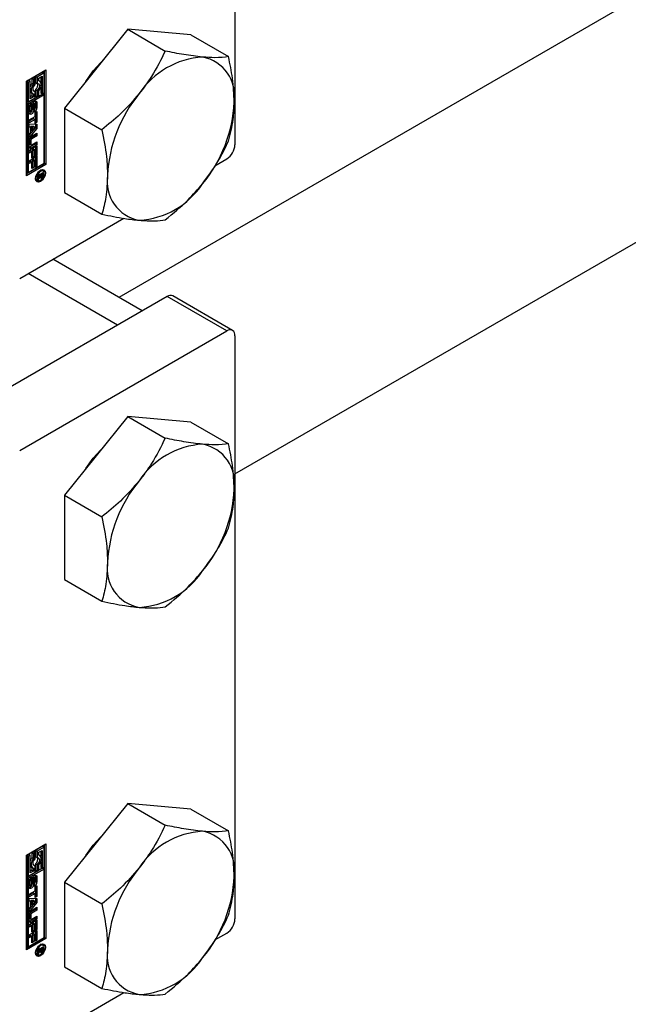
# Model space of a CAD drawing. Header units: millimetres. Extents: x 0 to 25230, y 0 to 17820.
# Tile 91 of 214: x 11286 to 11343, y 11949 to 12042. Entities that reach past the tile are written whole.
import ezdxf

# ---------------------------------------------------------------- set-up
doc = ezdxf.new("R2010")
doc.units = ezdxf.units.MM
doc.linetypes.add('SLD-Sólida', pattern=[0])

msp = doc.modelspace()

# ---------------------------------------------------------------- linework, layer by layer
at = {"color": 7, "linetype": 'SLD-Sólida', "lineweight": 25, "ltscale": 30}
for p, q in [((11992.531, 12418.703), (11294.967, 12016.008)), ((11305.98, 11999.272), (12002.53, 12401.382)), ((11305.98, 12085.863), (11305.98, 12030.502)), ((11295.798, 12041.457), (11289.787, 12033.98)), ((11295.798, 12041.457), (11299.362, 12039.399)), ((11301.808, 12040.919), (11295.798, 12041.457)), ((11301.808, 12040.919), (11305.372, 12038.862)), ((11286.181, 12036.546), (11288.037, 12037.618)), ((11288.037, 12037.618), (11288.037, 12028.636)), ((11286.88, 12036.911), (11286.705, 12036.81)), ((11286.705, 12036.81), (11286.705, 12036.331)), ((11286.705, 12036.81), (11286.846, 12036.728)), ((11287.022, 12036.829), (11286.846, 12036.728)), ((11286.846, 12036.728), (11286.846, 12036.249)), ((11286.88, 12036.911), (11287.022, 12036.829)), ((11287.022, 12036.222), (11287.022, 12036.829)), ((11287.721, 12037.396), (11287.055, 12037.012)), ((11287.055, 12037.012), (11287.055, 12036.405)), ((11287.055, 12037.012), (11287.197, 12036.93)), ((11287.862, 12037.315), (11287.197, 12036.93)), ((11287.197, 12036.93), (11287.197, 12036.323)), ((11287.372, 12036.829), (11287.687, 12037.011)), ((11287.372, 12036.552), (11287.372, 12036.829)), ((11287.546, 12036.929), (11287.546, 12036.415)), ((11287.687, 12037.011), (11287.687, 12035.335)), ((11287.721, 12037.396), (11287.862, 12037.315)), ((11287.862, 12035.436), (11287.862, 12037.315)), ((11287.896, 12028.718), (11287.896, 12037.536)), ((11286.181, 12027.564), (11286.181, 12036.546)), ((11286.39, 12036.628), (11286.215, 12036.527)), ((11286.215, 12036.527), (11286.215, 12034.648)), ((11286.215, 12036.527), (11286.356, 12036.445)), ((11286.531, 12036.546), (11286.356, 12036.445)), ((11286.356, 12036.445), (11286.356, 12034.566)), ((11286.39, 12036.628), (11286.531, 12036.546)), ((11286.531, 12034.87), (11286.531, 12036.546)), ((11286.705, 12036.331), (11286.846, 12036.249)), ((11287.055, 12036.405), (11287.197, 12036.323)), ((11287.055, 12035.741), (11287.055, 12035.133)), ((11287.055, 12035.741), (11287.197, 12035.659)), ((11287.447, 12036.525), (11287.372, 12036.568)), ((11287.546, 12035.97), (11287.546, 12035.416)), ((11287.721, 12035.315), (11286.215, 12034.446)), ((11287.862, 12035.233), (11286.356, 12034.364)), ((11286.356, 12034.566), (11287.022, 12034.951)), ((11286.705, 12035.133), (11286.531, 12035.033)), ((11286.846, 12035.052), (11286.531, 12034.87)), ((11286.63, 12035.438), (11286.772, 12035.356)), ((11286.705, 12035.394), (11286.705, 12035.133)), ((11286.705, 12035.133), (11286.846, 12035.052)), ((11286.88, 12035.64), (11286.838, 12035.634)), ((11286.846, 12035.329), (11286.846, 12035.052)), ((11286.88, 12035.64), (11287.022, 12035.558)), ((11287.022, 12034.951), (11287.022, 12035.558)), ((11287.055, 12035.133), (11287.197, 12035.052)), ((11287.197, 12035.659), (11287.197, 12035.052)), ((11287.197, 12035.052), (11287.372, 12035.153)), ((11287.372, 12035.153), (11287.372, 12035.632)), ((11287.546, 12035.416), (11287.687, 12035.335)), ((11287.687, 12035.335), (11287.862, 12035.436)), ((11287.721, 12035.315), (11287.862, 12035.233)), ((11287.862, 12028.737), (11287.862, 12035.233)), ((11286.215, 12034.648), (11286.356, 12034.566)), ((11286.215, 12034.446), (11286.215, 12027.949)), ((11286.356, 12034.364), (11286.215, 12034.446)), ((11286.356, 12034.364), (11286.356, 12027.868)), ((11286.431, 12033.546), (11286.431, 12034.051)), ((11286.479, 12034.206), (11286.479, 12033.774)), ((11286.479, 12034.206), (11286.621, 12034.124)), ((11286.483, 12034.246), (11286.625, 12034.164)), ((11286.502, 12034.284), (11286.638, 12034.206)), ((11286.518, 12034.31), (11286.654, 12034.232)), ((11286.528, 12034.324), (11286.667, 12034.244)), ((11286.53, 12034.327), (11286.671, 12034.246)), ((11286.621, 12034.124), (11286.621, 12033.692)), ((11286.671, 12034.246), (11286.667, 12034.244)), ((11286.671, 12034.455), (11286.671, 12034.246)), ((11286.718, 12033.744), (11286.728, 12034.223)), ((11286.759, 12034.369), (11286.749, 12033.887)), ((11286.749, 12033.887), (11286.89, 12033.805)), ((11286.759, 12034.369), (11286.9, 12034.287)), ((11286.766, 12034.393), (11286.902, 12034.314)), ((11286.781, 12034.426), (11286.911, 12034.351)), ((11286.8, 12034.459), (11286.927, 12034.385)), ((11286.816, 12034.485), (11286.95, 12034.408)), ((11286.972, 12034.41), (11286.83, 12034.491)), ((11286.9, 12034.287), (11286.89, 12033.805)), ((11286.995, 12033.912), (11286.995, 12034.345)), ((11287.046, 12034.572), (11287.033, 12034.652)), ((11287.046, 12034.572), (11287.046, 12034.066)), ((11287.046, 12034.572), (11287.188, 12034.49)), ((11287.046, 12034.066), (11287.188, 12033.985)), ((11287.188, 12034.49), (11287.188, 12033.985)), ((11289.787, 12033.98), (11293.352, 12031.922)), ((11289.787, 12033.98), (11289.787, 12025.966)), ((11286.455, 12032.864), (11287.007, 12033.183)), ((11286.866, 12032.989), (11286.455, 12032.751)), ((11286.479, 12033.774), (11286.621, 12033.692)), ((11286.487, 12033.727), (11286.629, 12033.646)), ((11286.503, 12033.708), (11286.644, 12033.626)), ((11286.866, 12032.989), (11287.007, 12032.907)), ((11286.946, 12033.58), (11286.946, 12033.791)), ((11287.007, 12033.558), (11287.186, 12033.661)), ((11287.007, 12033.183), (11287.007, 12033.558)), ((11287.045, 12033.579), (11287.045, 12032.717)), ((11287.186, 12033.661), (11287.186, 12032.636)), ((11287.007, 12032.907), (11286.455, 12032.588)), ((11286.455, 12032.588), (11286.455, 12032.864)), ((11286.455, 12032.475), (11287.186, 12032.448)), ((11286.455, 12032.181), (11286.455, 12032.475)), ((11286.455, 12032.246), (11286.577, 12032.175)), ((11286.577, 12032.175), (11286.455, 12032.181)), ((11287.045, 12032.131), (11286.455, 12031.428)), ((11287.186, 12032.049), (11286.455, 12031.178)), ((11286.577, 12031.619), (11286.577, 12032.175)), ((11286.595, 12032.253), (11286.595, 12031.889)), ((11286.885, 12032.238), (11286.595, 12032.253)), ((11286.595, 12032.253), (11286.737, 12032.171)), ((11287.027, 12032.157), (11286.737, 12032.171)), ((11286.737, 12032.171), (11286.737, 12031.808)), ((11286.737, 12031.808), (11287.027, 12032.157)), ((11286.885, 12032.238), (11287.027, 12032.157)), ((11287.007, 12032.532), (11287.007, 12032.907)), ((11287.045, 12032.717), (11287.007, 12032.696)), ((11287.186, 12032.636), (11287.007, 12032.532)), ((11287.045, 12032.717), (11287.186, 12032.636)), ((11287.045, 12032.454), (11287.045, 12032.131)), ((11287.045, 12032.131), (11287.186, 12032.049)), ((11287.186, 12032.448), (11287.186, 12032.049)), ((11286.455, 12031.473), (11286.577, 12031.619)), ((11286.455, 12031.178), (11286.455, 12031.473)), ((11287.045, 12031.419), (11286.543, 12031.13)), ((11286.543, 12031.13), (11286.684, 12031.048)), ((11286.595, 12031.889), (11286.737, 12031.808)), ((11286.658, 12031.309), (11287.186, 12031.613)), ((11287.186, 12031.338), (11286.684, 12031.048)), ((11287.045, 12031.532), (11287.045, 12031.419)), ((11287.045, 12031.419), (11287.186, 12031.338)), ((11287.186, 12031.613), (11287.186, 12031.338)), ((11286.432, 12030.332), (11286.432, 12030.917)), ((11286.455, 12029.987), (11287.186, 12030.409)), ((11286.47, 12031.004), (11286.47, 12030.615)), ((11286.47, 12031.004), (11286.612, 12030.922)), ((11286.47, 12030.615), (11286.612, 12030.534)), ((11286.491, 12030.568), (11286.633, 12030.487)), ((11287.045, 12030.587), (11286.517, 12030.283)), ((11286.517, 12030.283), (11286.658, 12030.201)), ((11286.612, 12030.922), (11286.612, 12030.534)), ((11287.186, 12030.506), (11286.658, 12030.201)), ((11286.684, 12030.492), (11287.186, 12030.782)), ((11287.045, 12030.7), (11287.045, 12030.587)), ((11287.045, 12030.587), (11287.186, 12030.506)), ((11287.045, 12030.328), (11287.045, 12029.567)), ((11287.186, 12030.782), (11287.186, 12030.506)), ((11287.186, 12030.409), (11287.186, 12029.485)), ((11286.455, 12029.714), (11286.455, 12029.987)), ((11286.562, 12029.939), (11286.455, 12029.877)), ((11286.704, 12029.857), (11286.455, 12029.714)), ((11286.455, 12028.983), (11287.186, 12029.405)), ((11286.562, 12029.939), (11286.704, 12029.857)), ((11286.704, 12029.239), (11286.704, 12029.857)), ((11286.741, 12029.423), (11286.704, 12029.402)), ((11286.883, 12029.342), (11286.704, 12029.239)), ((11286.866, 12030.114), (11286.741, 12030.042)), ((11286.741, 12030.042), (11286.741, 12029.423)), ((11286.741, 12030.042), (11286.883, 12029.961)), ((11286.741, 12029.423), (11286.883, 12029.342)), ((11286.866, 12030.114), (11287.007, 12030.033)), ((11287.007, 12030.033), (11286.883, 12029.961)), ((11286.883, 12029.961), (11286.883, 12029.342)), ((11287.007, 12029.382), (11287.007, 12030.033)), ((11287.045, 12029.567), (11287.007, 12029.546)), ((11287.186, 12029.485), (11287.007, 12029.382)), ((11287.045, 12029.567), (11287.186, 12029.485)), ((11287.045, 12029.323), (11287.045, 12028.563)), ((11287.186, 12029.405), (11287.186, 12028.481)), ((11286.181, 12027.728), (11287.896, 12028.718)), ((11288.037, 12028.636), (11286.181, 12027.564)), ((11286.356, 12027.868), (11287.862, 12028.737)), ((11286.455, 12028.709), (11286.455, 12028.983)), ((11286.562, 12028.935), (11286.455, 12028.872)), ((11286.704, 12028.853), (11286.455, 12028.709)), ((11286.562, 12028.935), (11286.704, 12028.853)), ((11286.704, 12028.234), (11286.704, 12028.853)), ((11286.741, 12028.419), (11286.704, 12028.397)), ((11286.883, 12028.337), (11286.704, 12028.234)), ((11286.866, 12029.11), (11286.741, 12029.038)), ((11286.741, 12029.038), (11286.741, 12028.419)), ((11286.741, 12029.038), (11286.883, 12028.956)), ((11286.741, 12028.419), (11286.883, 12028.337)), ((11286.866, 12029.11), (11287.007, 12029.028)), ((11287.007, 12029.028), (11286.883, 12028.956)), ((11286.883, 12028.956), (11286.883, 12028.337)), ((11287.007, 12028.378), (11287.007, 12029.028)), ((11287.045, 12028.563), (11287.007, 12028.541)), ((11287.186, 12028.481), (11287.007, 12028.378)), ((11287.045, 12028.563), (11287.186, 12028.481)), ((11288.037, 12028.636), (11287.896, 12028.718)), ((11304.083, 12028.509), (11305.202, 12029.155)), ((11286.215, 12027.949), (11286.356, 12027.868)), ((11287.261, 12027.574), (11287.768, 12027.866)), ((11287.496, 12027.595), (11287.261, 12027.459)), ((11287.261, 12027.306), (11287.496, 12027.595)), ((11287.261, 12027.459), (11287.261, 12027.574)), ((11287.457, 12027.431), (11287.261, 12027.172)), ((11287.393, 12027.468), (11287.457, 12027.431)), ((11287.397, 12027.652), (11287.496, 12027.595)), ((11287.42, 12027.666), (11287.52, 12027.608)), ((11287.453, 12027.542), (11287.55, 12027.486)), ((11287.454, 12027.542), (11287.544, 12027.49)), ((11287.464, 12027.46), (11287.605, 12027.379)), ((11287.473, 12027.389), (11287.528, 12027.357)), ((11287.496, 12027.595), (11287.52, 12027.582)), ((11287.685, 12027.704), (11287.52, 12027.608)), ((11287.52, 12027.608), (11287.52, 12027.582)), ((11287.636, 12028.076), (11287.536, 12028.1)), ((11287.586, 12027.761), (11287.685, 12027.704)), ((11287.626, 12027.785), (11287.626, 12027.756)), ((11287.626, 12027.756), (11287.768, 12027.674)), ((11287.777, 12027.994), (11287.636, 12028.076)), ((11287.646, 12027.525), (11287.714, 12027.486)), ((11287.684, 12027.631), (11287.685, 12027.646)), ((11287.684, 12027.632), (11287.758, 12027.59)), ((11287.685, 12027.662), (11287.685, 12027.704)), ((11287.685, 12027.646), (11287.685, 12027.662)), ((11287.768, 12027.866), (11287.768, 12027.674)), ((11287.053, 12027.263), (11287.124, 12027.189)), ((11287.124, 12027.189), (11287.265, 12027.107)), ((11287.261, 12027.172), (11287.261, 12027.306)), ((11289.787, 12025.966), (11293.352, 12023.908)), ((11285.544, 12017.807), (11295.437, 12023.518)), ((11297.186, 12014.728), (11288.698, 12019.627)), ((11294.843, 12013.375), (11286.355, 12018.275)), ((11305.752, 12012.878), (11300.095, 12016.144)), ((11299.545, 12016.09), (11279.888, 12004.741)), ((11305.202, 12012.824), (11299.545, 12016.09)), ((11294.843, 12013.375), (11284.59, 12007.456)), ((11285.544, 12001.476), (11305.202, 12012.824)), ((11305.98, 12012.375), (11305.98, 11957.013)), ((11295.798, 12004.713), (11289.787, 11997.236)), ((11295.798, 12004.713), (11299.362, 12002.655)), ((11301.808, 12004.175), (11295.798, 12004.713)), ((11301.808, 12004.175), (11305.372, 12002.117)), ((11289.787, 11997.236), (11293.352, 11995.178)), ((11289.787, 11997.236), (11289.787, 11989.221)), ((11289.787, 11989.221), (11293.352, 11987.164)), ((11295.798, 11967.968), (11289.787, 11960.491)), ((11295.798, 11967.968), (11299.362, 11965.911)), ((11301.808, 11967.431), (11295.798, 11967.968)), ((11301.808, 11967.431), (11305.372, 11965.373)), ((11286.181, 11963.058), (11288.037, 11964.129)), ((11287.721, 11963.908), (11287.055, 11963.523)), ((11287.862, 11963.826), (11287.197, 11963.442)), ((11287.721, 11963.908), (11287.862, 11963.826)), ((11287.862, 11961.947), (11287.862, 11963.826)), ((11287.896, 11955.229), (11287.896, 11964.048)), ((11288.037, 11964.129), (11288.037, 11955.147)), ((11286.181, 11954.076), (11286.181, 11963.058)), ((11286.39, 11963.139), (11286.215, 11963.038)), ((11286.215, 11963.038), (11286.215, 11961.159)), ((11286.215, 11963.038), (11286.356, 11962.956)), ((11286.531, 11963.058), (11286.356, 11962.956)), ((11286.356, 11962.956), (11286.356, 11961.078)), ((11286.39, 11963.139), (11286.531, 11963.058)), ((11286.531, 11961.381), (11286.531, 11963.058)), ((11286.88, 11963.422), (11286.705, 11963.321)), ((11286.705, 11963.321), (11286.705, 11962.842)), ((11286.705, 11963.321), (11286.846, 11963.239)), ((11286.705, 11962.842), (11286.846, 11962.76)), ((11287.022, 11963.341), (11286.846, 11963.239)), ((11286.846, 11963.239), (11286.846, 11962.76)), ((11286.88, 11963.422), (11287.022, 11963.341)), ((11287.022, 11962.733), (11287.022, 11963.341)), ((11287.055, 11963.523), (11287.055, 11962.916)), ((11287.055, 11963.523), (11287.197, 11963.442)), ((11287.055, 11962.916), (11287.197, 11962.834)), ((11287.197, 11963.442), (11287.197, 11962.834)), ((11287.372, 11963.341), (11287.687, 11963.522)), ((11287.372, 11963.064), (11287.372, 11963.341)), ((11287.447, 11963.036), (11287.372, 11963.08)), ((11287.546, 11963.441), (11287.546, 11962.927)), ((11287.687, 11963.522), (11287.687, 11961.846)), ((11286.63, 11961.949), (11286.772, 11961.867)), ((11286.705, 11961.906), (11286.705, 11961.645)), ((11286.88, 11962.151), (11286.838, 11962.146)), ((11286.88, 11962.151), (11287.022, 11962.069)), ((11287.022, 11961.462), (11287.022, 11962.069)), ((11287.055, 11962.252), (11287.055, 11961.645)), ((11287.055, 11962.252), (11287.197, 11962.17)), ((11287.197, 11962.17), (11287.197, 11961.563)), ((11287.372, 11961.664), (11287.372, 11962.143)), ((11287.546, 11962.481), (11287.546, 11961.928)), ((11287.546, 11961.928), (11287.687, 11961.846)), ((11287.687, 11961.846), (11287.862, 11961.947)), ((11287.721, 11961.826), (11286.215, 11960.957)), ((11286.215, 11961.159), (11286.356, 11961.078)), ((11286.215, 11960.957), (11286.215, 11954.461)), ((11286.356, 11960.875), (11286.215, 11960.957)), ((11287.862, 11961.745), (11286.356, 11960.875)), ((11286.356, 11961.078), (11287.022, 11961.462)), ((11286.705, 11961.645), (11286.531, 11961.544)), ((11286.846, 11961.563), (11286.531, 11961.381)), ((11286.671, 11960.966), (11286.671, 11960.757)), ((11286.705, 11961.645), (11286.846, 11961.563)), ((11286.8, 11960.97), (11286.927, 11960.896)), ((11286.816, 11960.996), (11286.95, 11960.919)), ((11286.972, 11960.921), (11286.83, 11961.003)), ((11286.846, 11961.84), (11286.846, 11961.563)), ((11287.046, 11961.083), (11287.033, 11961.163)), ((11287.046, 11961.083), (11287.046, 11960.578)), ((11287.046, 11961.083), (11287.188, 11961.001)), ((11287.055, 11961.645), (11287.197, 11961.563)), ((11287.188, 11961.001), (11287.188, 11960.496)), ((11287.197, 11961.563), (11287.372, 11961.664)), ((11287.721, 11961.826), (11287.862, 11961.745)), ((11287.862, 11955.248), (11287.862, 11961.745)), ((11286.356, 11960.875), (11286.356, 11954.379)), ((11286.431, 11960.057), (11286.431, 11960.562)), ((11286.479, 11960.717), (11286.479, 11960.285)), ((11286.479, 11960.717), (11286.621, 11960.635)), ((11286.479, 11960.285), (11286.621, 11960.203)), ((11286.483, 11960.757), (11286.625, 11960.675)), ((11286.487, 11960.239), (11286.629, 11960.157)), ((11286.502, 11960.796), (11286.638, 11960.717)), ((11286.503, 11960.219), (11286.644, 11960.138)), ((11286.518, 11960.821), (11286.654, 11960.743)), ((11286.528, 11960.835), (11286.667, 11960.755)), ((11286.53, 11960.838), (11286.671, 11960.757)), ((11286.621, 11960.635), (11286.621, 11960.203)), ((11286.671, 11960.757), (11286.667, 11960.755)), ((11286.718, 11960.256), (11286.728, 11960.735)), ((11286.759, 11960.88), (11286.749, 11960.398)), ((11286.749, 11960.398), (11286.89, 11960.316)), ((11286.759, 11960.88), (11286.9, 11960.798)), ((11286.766, 11960.904), (11286.902, 11960.826)), ((11286.781, 11960.937), (11286.911, 11960.862)), ((11286.9, 11960.798), (11286.89, 11960.316)), ((11286.946, 11960.092), (11286.946, 11960.302)), ((11286.995, 11960.424), (11286.995, 11960.856)), ((11287.007, 11960.069), (11287.186, 11960.172)), ((11287.007, 11959.694), (11287.007, 11960.069)), ((11287.045, 11960.09), (11287.045, 11959.229)), ((11287.046, 11960.578), (11287.188, 11960.496)), ((11287.186, 11960.172), (11287.186, 11959.147)), ((11289.787, 11960.491), (11293.352, 11958.434)), ((11289.787, 11960.491), (11289.787, 11952.477)), ((11286.455, 11959.375), (11287.007, 11959.694)), ((11286.866, 11959.5), (11286.455, 11959.263)), ((11287.007, 11959.419), (11286.455, 11959.099)), ((11286.455, 11959.099), (11286.455, 11959.375)), ((11286.866, 11959.5), (11287.007, 11959.419)), ((11287.007, 11959.044), (11287.007, 11959.419)), ((11287.045, 11959.229), (11287.007, 11959.207)), ((11287.186, 11959.147), (11287.007, 11959.044)), ((11287.045, 11959.229), (11287.186, 11959.147)), ((11286.455, 11958.987), (11287.186, 11958.96)), ((11286.455, 11958.692), (11286.455, 11958.987)), ((11286.455, 11958.757), (11286.577, 11958.687)), ((11286.577, 11958.687), (11286.455, 11958.692)), ((11287.045, 11958.642), (11286.455, 11957.939)), ((11287.186, 11958.561), (11286.455, 11957.689)), ((11286.577, 11958.131), (11286.577, 11958.687)), ((11286.595, 11958.764), (11286.595, 11958.401)), ((11286.885, 11958.75), (11286.595, 11958.764)), ((11286.595, 11958.764), (11286.737, 11958.682)), ((11286.595, 11958.401), (11286.737, 11958.319)), ((11286.737, 11958.682), (11286.737, 11958.319)), ((11287.027, 11958.668), (11286.737, 11958.682)), ((11286.737, 11958.319), (11287.027, 11958.668)), ((11286.885, 11958.75), (11287.027, 11958.668)), ((11287.045, 11958.965), (11287.045, 11958.642)), ((11287.045, 11958.642), (11287.186, 11958.561)), ((11287.186, 11958.96), (11287.186, 11958.561)), ((11286.432, 11956.843), (11286.432, 11957.428)), ((11286.455, 11957.984), (11286.577, 11958.131)), ((11286.455, 11957.689), (11286.455, 11957.984)), ((11286.47, 11957.515), (11286.47, 11957.127)), ((11286.47, 11957.515), (11286.612, 11957.434)), ((11287.045, 11957.931), (11286.543, 11957.641)), ((11286.543, 11957.641), (11286.684, 11957.559)), ((11286.612, 11957.434), (11286.612, 11957.045)), ((11286.658, 11957.82), (11287.186, 11958.125)), ((11287.186, 11957.849), (11286.684, 11957.559)), ((11286.684, 11957.003), (11287.186, 11957.293)), ((11287.045, 11958.043), (11287.045, 11957.931)), ((11287.045, 11957.931), (11287.186, 11957.849)), ((11287.186, 11958.125), (11287.186, 11957.849)), ((11287.186, 11957.293), (11287.186, 11957.017)), ((11286.455, 11956.498), (11287.186, 11956.921)), ((11286.455, 11956.225), (11286.455, 11956.498)), ((11286.562, 11956.45), (11286.455, 11956.388)), ((11286.704, 11956.369), (11286.455, 11956.225)), ((11286.47, 11957.127), (11286.612, 11957.045)), ((11286.491, 11957.08), (11286.633, 11956.998)), ((11287.045, 11957.099), (11286.517, 11956.794)), ((11286.517, 11956.794), (11286.658, 11956.712)), ((11286.562, 11956.45), (11286.704, 11956.369)), ((11287.186, 11957.017), (11286.658, 11956.712)), ((11286.704, 11955.75), (11286.704, 11956.369)), ((11286.866, 11956.626), (11286.741, 11956.554)), ((11286.741, 11956.554), (11286.741, 11955.935)), ((11286.741, 11956.554), (11286.883, 11956.472)), ((11286.866, 11956.626), (11287.007, 11956.544)), ((11287.007, 11956.544), (11286.883, 11956.472)), ((11286.883, 11956.472), (11286.883, 11955.853)), ((11287.007, 11955.894), (11287.007, 11956.544)), ((11287.045, 11957.211), (11287.045, 11957.099)), ((11287.045, 11957.099), (11287.186, 11957.017)), ((11287.045, 11956.839), (11287.045, 11956.078)), ((11287.186, 11956.921), (11287.186, 11955.997)), ((11286.455, 11955.494), (11287.186, 11955.916)), ((11286.455, 11955.22), (11286.455, 11955.494)), ((11286.562, 11955.446), (11286.455, 11955.384)), ((11286.704, 11955.364), (11286.455, 11955.22)), ((11286.562, 11955.446), (11286.704, 11955.364)), ((11286.741, 11955.935), (11286.704, 11955.913)), ((11286.883, 11955.853), (11286.704, 11955.75)), ((11286.704, 11954.745), (11286.704, 11955.364)), ((11286.741, 11955.935), (11286.883, 11955.853)), ((11286.866, 11955.621), (11286.741, 11955.549)), ((11286.741, 11955.549), (11286.741, 11954.93)), ((11286.741, 11955.549), (11286.883, 11955.467)), ((11286.866, 11955.621), (11287.007, 11955.539)), ((11287.007, 11955.539), (11286.883, 11955.467)), ((11286.883, 11955.467), (11286.883, 11954.848)), ((11287.045, 11956.078), (11287.007, 11956.057)), ((11287.186, 11955.997), (11287.007, 11955.894)), ((11287.007, 11954.889), (11287.007, 11955.539)), ((11287.045, 11956.078), (11287.186, 11955.997)), ((11287.045, 11955.834), (11287.045, 11955.074)), ((11287.186, 11955.916), (11287.186, 11954.992)), ((11304.083, 11955.02), (11305.202, 11955.666)), ((11286.181, 11954.239), (11287.896, 11955.229)), ((11288.037, 11955.147), (11286.181, 11954.076)), ((11286.215, 11954.461), (11286.356, 11954.379)), ((11286.356, 11954.379), (11287.862, 11955.248)), ((11286.741, 11954.93), (11286.704, 11954.909)), ((11286.883, 11954.848), (11286.704, 11954.745)), ((11286.741, 11954.93), (11286.883, 11954.848)), ((11287.045, 11955.074), (11287.007, 11955.052)), ((11287.186, 11954.992), (11287.007, 11954.889)), ((11287.045, 11955.074), (11287.186, 11954.992)), ((11287.636, 11954.587), (11287.536, 11954.611)), ((11287.777, 11954.506), (11287.636, 11954.587)), ((11288.037, 11955.147), (11287.896, 11955.229)), ((11287.053, 11953.774), (11287.124, 11953.7)), ((11287.124, 11953.7), (11287.265, 11953.618)), ((11287.261, 11954.085), (11287.768, 11954.378)), ((11287.496, 11954.106), (11287.261, 11953.971)), ((11287.261, 11953.818), (11287.496, 11954.106)), ((11287.261, 11953.971), (11287.261, 11954.085)), ((11287.457, 11953.942), (11287.261, 11953.684)), ((11287.261, 11953.684), (11287.261, 11953.818)), ((11287.393, 11953.979), (11287.457, 11953.942)), ((11287.397, 11954.164), (11287.496, 11954.106)), ((11287.42, 11954.177), (11287.52, 11954.12)), ((11287.453, 11954.053), (11287.55, 11953.998)), ((11287.454, 11954.054), (11287.544, 11954.002)), ((11287.464, 11953.972), (11287.605, 11953.89)), ((11287.473, 11953.9), (11287.528, 11953.868)), ((11287.496, 11954.106), (11287.52, 11954.093)), ((11287.685, 11954.215), (11287.52, 11954.12)), ((11287.52, 11954.12), (11287.52, 11954.093)), ((11287.586, 11954.273), (11287.685, 11954.215)), ((11287.626, 11954.296), (11287.626, 11954.267)), ((11287.626, 11954.267), (11287.768, 11954.185)), ((11287.646, 11954.037), (11287.714, 11953.997)), ((11287.684, 11954.143), (11287.685, 11954.158)), ((11287.684, 11954.143), (11287.758, 11954.101)), ((11287.685, 11954.173), (11287.685, 11954.215)), ((11287.685, 11954.158), (11287.685, 11954.173)), ((11287.768, 11954.378), (11287.768, 11954.185)), ((11289.787, 11952.477), (11293.352, 11950.419)), ((11285.544, 11944.318), (11295.437, 11950.029))]:
    msp.add_line(p, q, dxfattribs=at)
at = {"color": 7, "linetype": 'SLD-Sólida', "lineweight": 25, "ltscale": 30, "flags": 128}
for points in [[(11291.825, 12036.515), (11292.53, 12037.503), (11293.581, 12038.676)], [(11286.846, 12036.249), (11286.757, 12036.109), (11286.689, 12035.959), (11286.646, 12035.808), (11286.632, 12035.665), (11286.646, 12035.539), (11286.689, 12035.437), (11286.757, 12035.365), (11286.846, 12035.329)], [(11287.022, 12035.558), (11286.936, 12035.557), (11286.868, 12035.595), (11286.824, 12035.667), (11286.809, 12035.767), (11286.824, 12035.885), (11286.868, 12036.008), (11286.936, 12036.124), (11287.022, 12036.222)], [(11287.197, 12036.323), (11287.282, 12036.324), (11287.351, 12036.286), (11287.395, 12036.214), (11287.41, 12036.114), (11287.395, 12035.997), (11287.351, 12035.873), (11287.282, 12035.757), (11287.197, 12035.659)], [(11287.372, 12035.632), (11287.461, 12035.772), (11287.529, 12035.922), (11287.572, 12036.073), (11287.586, 12036.216), (11287.572, 12036.342), (11287.529, 12036.444), (11287.461, 12036.516), (11287.372, 12036.552)], [(11286.485, 12034.254), (11286.484, 12034.251), (11286.483, 12034.246)], [(11286.717, 12033.74), (11286.73, 12033.775), (11286.749, 12033.887)], [(11286.728, 12034.223), (11286.745, 12034.335), (11286.795, 12034.45), (11286.869, 12034.551), (11286.957, 12034.622), (11287.045, 12034.653), (11287.12, 12034.639), (11287.17, 12034.581), (11287.188, 12034.49)], [(11286.89, 12033.805), (11286.871, 12033.694), (11286.82, 12033.58), (11286.745, 12033.481), (11286.658, 12033.412), (11286.571, 12033.382), (11286.497, 12033.398), (11286.448, 12033.455), (11286.431, 12033.546)], [(11286.444, 12030.255), (11286.473, 12030.262), (11286.517, 12030.283)], [(11287.521, 12028.091), (11287.7, 12028.154), (11287.852, 12028.124), (11287.954, 12028.007), (11287.989, 12027.821), (11287.954, 12027.593), (11287.852, 12027.359), (11287.7, 12027.154), (11287.521, 12027.01), (11287.342, 12026.948), (11287.19, 12026.977), (11287.088, 12027.094), (11287.053, 12027.28), (11287.088, 12027.508), (11287.19, 12027.742), (11287.342, 12027.947), (11287.521, 12028.091)], [(11287.521, 12027.969), (11287.383, 12027.857), (11287.265, 12027.699), (11287.186, 12027.517), (11287.159, 12027.341), (11287.186, 12027.197), (11287.265, 12027.107), (11287.383, 12027.084), (11287.521, 12027.132), (11287.66, 12027.244), (11287.777, 12027.403), (11287.856, 12027.584), (11287.883, 12027.76), (11287.856, 12027.904), (11287.777, 12027.994), (11287.66, 12028.017), (11287.521, 12027.969)], [(11287.626, 12027.738), (11287.626, 12027.746), (11287.626, 12027.756)], [(11287.774, 12028.152), (11287.812, 12028.089), (11287.848, 12027.92)], [(11287.365, 12027.083), (11287.201, 12027.029), (11287.127, 12027.031)], [(11291.825, 11999.77), (11292.53, 12000.759), (11293.581, 12001.931)], [(11291.825, 11963.026), (11292.53, 11964.015), (11293.581, 11965.187)], [(11287.197, 11962.834), (11287.282, 11962.835), (11287.351, 11962.798), (11287.395, 11962.725), (11287.41, 11962.625), (11287.395, 11962.508), (11287.351, 11962.385), (11287.282, 11962.268), (11287.197, 11962.17)], [(11287.372, 11962.143), (11287.461, 11962.283), (11287.529, 11962.433), (11287.572, 11962.584), (11287.586, 11962.727), (11287.572, 11962.854), (11287.529, 11962.956), (11287.461, 11963.027), (11287.372, 11963.064)], [(11286.846, 11962.76), (11286.757, 11962.621), (11286.689, 11962.471), (11286.646, 11962.319), (11286.632, 11962.176), (11286.646, 11962.05), (11286.689, 11961.948), (11286.757, 11961.877), (11286.846, 11961.84)], [(11287.022, 11962.069), (11286.936, 11962.068), (11286.868, 11962.106), (11286.824, 11962.178), (11286.809, 11962.278), (11286.824, 11962.396), (11286.868, 11962.519), (11286.936, 11962.635), (11287.022, 11962.733)], [(11286.728, 11960.735), (11286.745, 11960.846), (11286.795, 11960.961), (11286.869, 11961.062), (11286.957, 11961.134), (11287.045, 11961.165), (11287.12, 11961.15), (11287.17, 11961.093), (11287.188, 11961.001)], [(11286.89, 11960.316), (11286.871, 11960.205), (11286.82, 11960.091), (11286.745, 11959.992), (11286.658, 11959.923), (11286.571, 11959.894), (11286.497, 11959.909), (11286.448, 11959.966), (11286.431, 11960.057)], [(11286.485, 11960.765), (11286.484, 11960.762), (11286.483, 11960.757)], [(11286.717, 11960.252), (11286.73, 11960.286), (11286.749, 11960.398)], [(11286.444, 11956.766), (11286.473, 11956.774), (11286.517, 11956.794)], [(11287.521, 11954.603), (11287.7, 11954.665), (11287.852, 11954.635), (11287.954, 11954.519), (11287.989, 11954.332), (11287.954, 11954.105), (11287.852, 11953.871), (11287.7, 11953.666), (11287.521, 11953.521), (11287.342, 11953.459), (11287.19, 11953.488), (11287.088, 11953.605), (11287.053, 11953.792), (11287.088, 11954.019), (11287.19, 11954.253), (11287.342, 11954.458), (11287.521, 11954.603)], [(11287.521, 11954.48), (11287.383, 11954.368), (11287.265, 11954.21), (11287.186, 11954.029), (11287.159, 11953.853), (11287.186, 11953.709), (11287.265, 11953.618), (11287.383, 11953.595), (11287.521, 11953.644), (11287.66, 11953.755), (11287.777, 11953.914), (11287.856, 11954.095), (11287.883, 11954.271), (11287.856, 11954.415), (11287.777, 11954.506), (11287.66, 11954.528), (11287.521, 11954.48)], [(11287.774, 11954.663), (11287.812, 11954.6), (11287.848, 11954.431)], [(11287.365, 11953.594), (11287.201, 11953.54), (11287.127, 11953.542)], [(11287.626, 11954.25), (11287.626, 11954.257), (11287.626, 11954.267)]]:
    msp.add_lwpolyline(points, dxfattribs=at)
at = {"color": 7, "linetype": 'SLD-Sólida', "lineweight": 25, "ltscale": 900}
for centre, radius, start, end in [((11303.368, 12031.076), 7.758, 93.42954, 146.56509), ((11302.22, 12035.146), 3.738, 350.74812, 79.45322), ((11287.614, 12035.649), 1.136, 143.14072, 162.36475), ((11286.725, 12036.166), 0.539, 307.79866, 17.52082), ((11286.759, 12035.654), 0.252, 205.05252, 239.1623), ((11306.921, 12027.004), 13.047, 140.22793, 177.36071), ((11286.926, 12034.029), 0.496, 120.99014, 177.53296), ((11286.694, 12034.205), 0.214, 168.95997, 179.69939), ((11286.835, 12034.123), 0.214, 168.95997, 179.69939), ((11286.82, 12034.126), 0.198, 156.24081, 168.91714), ((11286.745, 12034.159), 0.117, 141.52287, 156.30811), ((11286.698, 12034.195), 0.0582, 122.56015, 140.4461), ((11286.982, 12034.364), 0.223, 176.73211, 178.80634), ((11286.822, 12034.477), 0.0165, 60.8285, 90.70765), ((11287.139, 12034.282), 0.238, 172.08878, 178.70753), ((11287.126, 12034.28), 0.227, 161.86684, 171.32352), ((11287.059, 12034.302), 0.156, 147.81776, 161.84956), ((11286.981, 12034.354), 0.0625, 120.438, 149.94982), ((11286.692, 12034.006), 0.496, 300.76903, 357.55385), ((11286.962, 12034.391), 0.0206, 52.38896, 127.21735), ((11286.941, 12034.37), 0.0505, 12.24924, 47.63383), ((11286.807, 12033.907), 0.187, 339.72281, 351.08599), ((11286.58, 12034.082), 0.467, 330.42547, 358.05712), ((11286.859, 12034.346), 0.135, 359.45087, 14.97734), ((11286.785, 12033.913), 0.21, 350.3584, 359.76951), ((11292.876, 12035.145), 13.047, 320.22793, 357.36071), ((11286.344, 12033.819), 0.367, 285.76276, 327.74497), ((11286.605, 12033.771), 0.125, 178.9775, 200.67355), ((11286.521, 12033.738), 0.0356, 198.38171, 238.90583), ((11286.746, 12033.69), 0.125, 178.9775, 200.67355), ((11286.662, 12033.656), 0.0348, 198.09402, 248.35334), ((11286.65, 12033.668), 0.044, 268.23074, 339.94262), ((11286.529, 12033.745), 0.187, 330.70727, 343.30532), ((11286.474, 12033.761), 0.244, 343.3299, 356.10735), ((11286.915, 12033.842), 0.06, 301.35023, 324.69244), ((11286.864, 12033.882), 0.125, 323.394, 341.55106), ((11286.923, 12030.894), 0.492, 122.60548, 177.39452), ((11286.628, 12030.997), 0.158, 122.60548, 177.39452), ((11286.57, 12030.309), 0.14, 170.78596, 309.20329), ((11286.521, 12030.61), 0.0516, 174.37962, 234.30196), ((11286.656, 12030.527), 0.0448, 170.78596, 309.20329), ((11286.769, 12030.915), 0.158, 122.60548, 177.39452), ((11304.291, 12030.579), 1.69, 302.60548, 357.39452), ((11287.374, 12027.609), 0.173, 289.14418, 301.05073), ((11287.537, 12027.437), 0.0808, 184.82584, 263.50926), ((11287.36, 12027.665), 0.229, 296.97316, 314.91395), ((11287.661, 12027.571), 0.142, 175.53758, 214.46585), ((11287.532, 12027.492), 0.135, 268.45424, 302.9996), ((11287.572, 12027.528), 0.0471, 234.37839, 304.79245), ((11287.521, 12027.642), 0.171, 296.7701, 310.63885), ((11287.471, 12027.625), 0.28, 298.61275, 330.20377), ((11287.546, 12027.614), 0.134, 310.71559, 341.30976), ((11287.427, 12027.651), 0.258, 342.02007, 355.67412), ((11287.419, 12027.669), 0.347, 328.08161, 346.71993), ((11287.36, 12027.681), 0.408, 347.12329, 359.08579), ((11297.578, 12027.004), 3.738, 170.74812, 259.45322), ((11296.429, 12031.074), 7.758, 273.42954, 326.56509), ((11299.867, 12015.64), 0.553, 65.69288, 125.61758), ((11305.506, 12012.452), 0.48, 350.78596, 129.20329), ((11303.368, 11994.332), 7.758, 93.42954, 146.56509), ((11302.22, 11998.401), 3.738, 350.74812, 79.45322), ((11306.921, 11990.26), 13.047, 140.22793, 177.36071), ((11292.876, 11998.401), 13.047, 320.22793, 357.36071), ((11297.578, 11990.26), 3.738, 170.74812, 259.45322), ((11296.429, 11994.33), 7.758, 273.42954, 326.56509), ((11303.368, 11957.587), 7.758, 93.42954, 146.56509), ((11302.22, 11961.657), 3.738, 350.74812, 79.45322), ((11287.614, 11962.161), 1.136, 143.14072, 162.36475), ((11286.725, 11962.678), 0.539, 307.79866, 17.52082), ((11286.759, 11962.165), 0.252, 205.05252, 239.1623), ((11286.926, 11960.541), 0.496, 120.99014, 177.53296), ((11286.822, 11960.988), 0.0165, 60.8285, 90.70766), ((11306.921, 11953.516), 13.047, 140.22793, 177.36071), ((11292.876, 11961.657), 13.047, 320.22793, 357.36071), ((11286.344, 11960.33), 0.367, 285.76276, 327.74497), ((11286.694, 11960.716), 0.214, 168.95997, 179.69939), ((11286.605, 11960.283), 0.125, 178.9775, 200.67355), ((11286.521, 11960.25), 0.0356, 198.38171, 238.90583), ((11286.835, 11960.634), 0.214, 168.95997, 179.69939), ((11286.746, 11960.201), 0.125, 178.9775, 200.67355), ((11286.82, 11960.637), 0.198, 156.24081, 168.91714), ((11286.662, 11960.168), 0.0348, 198.09402, 248.35334), ((11286.745, 11960.67), 0.117, 141.52287, 156.30811), ((11286.65, 11960.179), 0.044, 268.23074, 339.94262), ((11286.698, 11960.706), 0.0582, 122.56015, 140.4461), ((11286.529, 11960.256), 0.187, 330.70727, 343.30532), ((11286.474, 11960.272), 0.244, 343.3299, 356.10735), ((11286.982, 11960.875), 0.223, 176.73212, 178.80634), ((11287.139, 11960.793), 0.238, 172.08878, 178.70753), ((11287.126, 11960.791), 0.227, 161.86684, 171.32352), ((11287.059, 11960.813), 0.156, 147.81776, 161.84956), ((11286.981, 11960.865), 0.0625, 120.438, 149.94982), ((11286.692, 11960.517), 0.496, 300.76903, 357.55385), ((11286.915, 11960.353), 0.06, 301.35023, 324.69244), ((11286.962, 11960.903), 0.0206, 52.38896, 127.21735), ((11286.864, 11960.393), 0.125, 323.394, 341.55106), ((11286.941, 11960.882), 0.0505, 12.24924, 47.63383), ((11286.807, 11960.418), 0.187, 339.72281, 351.08599), ((11286.58, 11960.594), 0.467, 330.42546, 358.05712), ((11286.859, 11960.857), 0.135, 359.45087, 14.97734), ((11286.785, 11960.425), 0.21, 350.3584, 359.76951), ((11286.923, 11957.406), 0.492, 122.60548, 177.39452), ((11286.628, 11957.508), 0.158, 122.60548, 177.39452), ((11286.769, 11957.427), 0.158, 122.60548, 177.39452), ((11286.57, 11956.821), 0.14, 170.78596, 309.20329), ((11286.521, 11957.122), 0.0516, 174.37962, 234.30196), ((11286.656, 11957.038), 0.0448, 170.78596, 309.20329), ((11304.291, 11957.09), 1.69, 302.60548, 357.39452), ((11287.374, 11954.12), 0.173, 289.14418, 301.05073), ((11287.537, 11953.949), 0.0808, 184.82584, 263.50926), ((11287.36, 11954.176), 0.229, 296.97316, 314.91395), ((11287.661, 11954.082), 0.142, 175.53758, 214.46585), ((11287.532, 11954.003), 0.135, 268.45424, 302.9996), ((11287.572, 11954.04), 0.0471, 234.37839, 304.79245), ((11287.521, 11954.154), 0.171, 296.7701, 310.63885), ((11287.471, 11954.136), 0.28, 298.61275, 330.20377), ((11287.546, 11954.125), 0.134, 310.71559, 341.30976), ((11287.427, 11954.162), 0.258, 342.02007, 355.67412), ((11287.419, 11954.181), 0.347, 328.08161, 346.71993), ((11287.36, 11954.192), 0.408, 347.12329, 359.08579), ((11297.578, 11953.516), 3.738, 170.74812, 259.45322), ((11296.429, 11957.585), 7.758, 273.42954, 326.56509)]:
    msp.add_arc(centre, radius, start, end, dxfattribs=at)
at = {"color": 7, "linetype": 'SLD-Sólida', "lineweight": 25, "ltscale": 30}
for points, knots in [([(11299.362, 12039.399), (11298.961, 12038.585), (11298.272, 12037.185), (11297.3, 12035.891), (11296.894, 12035.351)], [0, 0, 0, 0, 0.581944, 1, 1, 1, 1]), ([(11302.904, 12038.821), (11302.327, 12038.888), (11301.25, 12039.013), (11299.961, 12039.277), (11299.362, 12039.399)], [0, 0, 0, 0, 0.5352597, 1, 1, 1, 1]), ([(11305.372, 12038.862), (11304.971, 12038.813), (11304.282, 12038.729), (11303.31, 12038.794), (11302.904, 12038.821)], [0, 0, 0, 0, 0.581944, 1, 1, 1, 1]), ([(11305.909, 12034.545), (11305.878, 12035.29), (11305.818, 12036.682), (11305.514, 12038.17), (11305.372, 12038.862)], [0, 0, 0, 0, 0.53526, 1, 1, 1, 1]), ([(11296.894, 12035.351), (11296.317, 12034.691), (11295.239, 12033.458), (11293.951, 12032.41), (11293.352, 12031.922)], [0, 0, 0, 0, 0.53526, 1, 1, 1, 1]), ([(11305.372, 12030.847), (11305.546, 12031.513), (11305.844, 12032.658), (11305.89, 12033.988), (11305.909, 12034.545)], [0, 0, 0, 0, 0.581944, 1, 1, 1, 1]), ([(11293.352, 12031.922), (11293.525, 12031.056), (11293.823, 12029.568), (11293.869, 12028.184), (11293.888, 12027.605)], [0, 0, 0, 0, 0.581944, 1, 1, 1, 1]), ([(11302.904, 12026.799), (11303.417, 12027.495), (11304.377, 12028.796), (11305.056, 12030.197), (11305.372, 12030.847)], [0, 0, 0, 0, 0.53526, 1, 1, 1, 1]), ([(11293.888, 12027.605), (11293.857, 12026.897), (11293.798, 12025.573), (11293.493, 12024.436), (11293.352, 12023.908)], [0, 0, 0, 0, 0.53526, 1, 1, 1, 1]), ([(11299.362, 12023.371), (11300.11, 12023.985), (11301.395, 12025.041), (11302.459, 12026.281), (11302.904, 12026.799)], [0, 0, 0, 0, 0.581944, 1, 1, 1, 1]), ([(11293.352, 12023.908), (11294.099, 12023.757), (11295.384, 12023.496), (11296.449, 12023.379), (11296.894, 12023.329)], [0, 0, 0, 0, 0.581944, 1, 1, 1, 1]), ([(11296.894, 12023.329), (11297.407, 12023.299), (11298.366, 12023.242), (11299.046, 12023.33), (11299.362, 12023.371)], [0, 0, 0, 0, 0.53526, 1, 1, 1, 1]), ([(11299.362, 12002.655), (11298.961, 12001.84), (11298.272, 12000.44), (11297.3, 11999.147), (11296.894, 11998.607)], [0, 0, 0, 0, 0.581944, 1, 1, 1, 1]), ([(11302.904, 12002.076), (11302.327, 12002.143), (11301.25, 12002.268), (11299.961, 12002.532), (11299.362, 12002.655)], [0, 0, 0, 0, 0.5352597, 1, 1, 1, 1]), ([(11305.372, 12002.117), (11304.971, 12002.069), (11304.282, 12001.985), (11303.31, 12002.049), (11302.904, 12002.076)], [0, 0, 0, 0, 0.581944, 1, 1, 1, 1]), ([(11305.909, 11997.8), (11305.878, 11998.545), (11305.818, 11999.937), (11305.514, 12001.426), (11305.372, 12002.117)], [0, 0, 0, 0, 0.53526, 1, 1, 1, 1]), ([(11296.894, 11998.607), (11296.317, 11997.947), (11295.239, 11996.714), (11293.951, 11995.665), (11293.352, 11995.178)], [0, 0, 0, 0, 0.53526, 1, 1, 1, 1]), ([(11305.372, 11994.103), (11305.546, 11994.769), (11305.844, 11995.913), (11305.89, 11997.244), (11305.909, 11997.8)], [0, 0, 0, 0, 0.581944, 1, 1, 1, 1]), ([(11293.352, 11995.178), (11293.525, 11994.312), (11293.823, 11992.824), (11293.869, 11991.44), (11293.888, 11990.861)], [0, 0, 0, 0, 0.581944, 1, 1, 1, 1]), ([(11302.904, 11990.055), (11303.417, 11990.751), (11304.377, 11992.052), (11305.056, 11993.452), (11305.372, 11994.103)], [0, 0, 0, 0, 0.53526, 1, 1, 1, 1]), ([(11293.888, 11990.861), (11293.857, 11990.152), (11293.798, 11988.829), (11293.493, 11987.692), (11293.352, 11987.164)], [0, 0, 0, 0, 0.53526, 1, 1, 1, 1]), ([(11299.362, 11986.626), (11300.11, 11987.241), (11301.395, 11988.297), (11302.459, 11989.536), (11302.904, 11990.055)], [0, 0, 0, 0, 0.581944, 1, 1, 1, 1]), ([(11293.352, 11987.164), (11294.099, 11987.012), (11295.384, 11986.752), (11296.449, 11986.634), (11296.894, 11986.585)], [0, 0, 0, 0, 0.581944, 1, 1, 1, 1]), ([(11296.894, 11986.585), (11297.407, 11986.555), (11298.366, 11986.498), (11299.046, 11986.585), (11299.362, 11986.626)], [0, 0, 0, 0, 0.5352597, 1, 1, 1, 1]), ([(11299.362, 11965.911), (11298.961, 11965.096), (11298.272, 11963.696), (11297.3, 11962.403), (11296.894, 11961.862)], [0, 0, 0, 0, 0.581944, 1, 1, 1, 1]), ([(11302.904, 11965.332), (11302.327, 11965.399), (11301.25, 11965.524), (11299.961, 11965.788), (11299.362, 11965.911)], [0, 0, 0, 0, 0.5352597, 1, 1, 1, 1]), ([(11305.372, 11965.373), (11304.971, 11965.324), (11304.282, 11965.241), (11303.31, 11965.305), (11302.904, 11965.332)], [0, 0, 0, 0, 0.581944, 1, 1, 1, 1]), ([(11305.909, 11961.056), (11305.878, 11961.801), (11305.818, 11963.193), (11305.514, 11964.681), (11305.372, 11965.373)], [0, 0, 0, 0, 0.53526, 1, 1, 1, 1]), ([(11296.894, 11961.862), (11296.317, 11961.202), (11295.239, 11959.97), (11293.951, 11958.921), (11293.352, 11958.434)], [0, 0, 0, 0, 0.53526, 1, 1, 1, 1]), ([(11305.372, 11957.359), (11305.546, 11958.025), (11305.844, 11959.169), (11305.89, 11960.5), (11305.909, 11961.056)], [0, 0, 0, 0, 0.581944, 1, 1, 1, 1]), ([(11293.352, 11958.434), (11293.525, 11957.568), (11293.823, 11956.08), (11293.869, 11954.695), (11293.888, 11954.117)], [0, 0, 0, 0, 0.581944, 1, 1, 1, 1]), ([(11302.904, 11953.31), (11303.417, 11954.007), (11304.377, 11955.308), (11305.056, 11956.708), (11305.372, 11957.359)], [0, 0, 0, 0, 0.53526, 1, 1, 1, 1]), ([(11293.888, 11954.117), (11293.857, 11953.408), (11293.798, 11952.084), (11293.493, 11950.948), (11293.352, 11950.419)], [0, 0, 0, 0, 0.53526, 1, 1, 1, 1]), ([(11299.362, 11949.882), (11300.11, 11950.496), (11301.395, 11951.552), (11302.459, 11952.792), (11302.904, 11953.31)], [0, 0, 0, 0, 0.581944, 1, 1, 1, 1]), ([(11293.352, 11950.419), (11294.099, 11950.268), (11295.384, 11950.008), (11296.449, 11949.89), (11296.894, 11949.841)], [0, 0, 0, 0, 0.581944, 1, 1, 1, 1]), ([(11296.894, 11949.841), (11297.407, 11949.81), (11298.366, 11949.753), (11299.046, 11949.841), (11299.362, 11949.882)], [0, 0, 0, 0, 0.53526, 1, 1, 1, 1])]:
    msp.add_open_spline(points, degree=3, knots=knots, dxfattribs=at)

doc.saveas('drawing.dxf')
